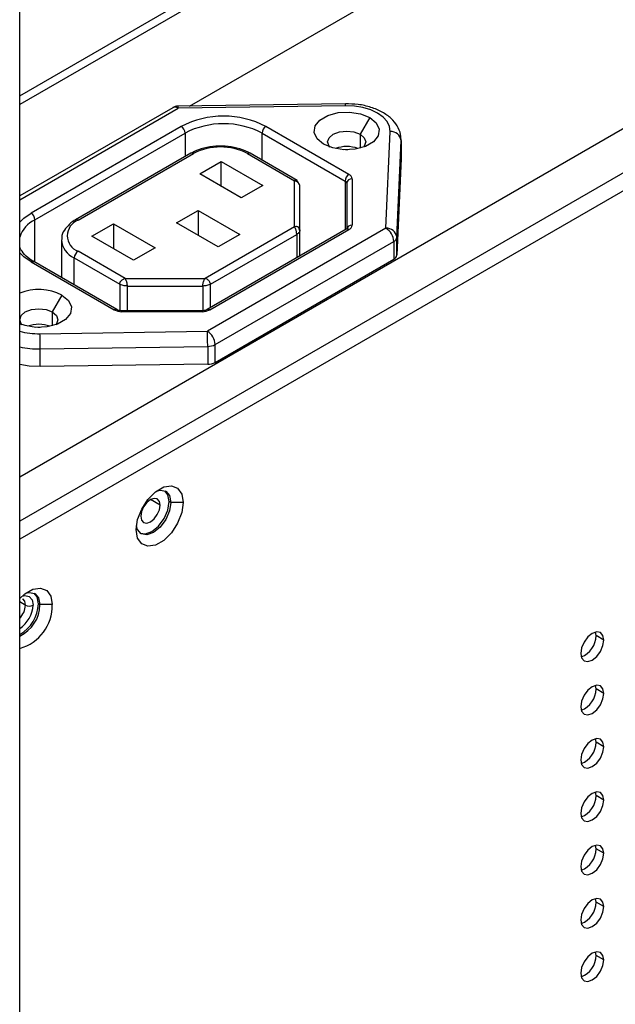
# Model space of a CAD drawing. Header units: millimetres. Extents: x 0 to 1118, y 0 to 864.
# Tile 236 of 254: x 969 to 978, y 708 to 723. Entities that reach past the tile are written whole.
import ezdxf

# ---------------------------------------------------------------- set-up
doc = ezdxf.new("R2010")
doc.units = ezdxf.units.MM

msp = doc.modelspace()

# ---------------------------------------------------------------- linework, layer by layer
at = {"color": 7, "linetype": 'Continuous', "lineweight": 25}
for p, q in [((968.75, 656.989), (968.75, 738.071)), ((968.75, 721.932), (992.436, 735.606)), ((992.554, 735.538), (968.75, 721.796)), ((971.351, 721.774), (992.908, 734.218)), ((968.75, 716.095), (996.82, 732.3)), ((971.093, 721.749), (968.75, 720.397)), ((973.737, 721.809), (971.173, 721.771)), ((973.74, 721.779), (971.176, 721.741)), ((974.11, 721.598), (973.963, 721.343)), ((971.223, 721.462), (968.925, 720.135)), ((973.791, 720.728), (972.519, 721.462)), ((968.984, 720.033), (971.282, 721.36)), ((972.46, 721.36), (973.732, 720.626)), ((974.358, 719.904), (974.423, 721.384)), ((974.59, 720.986), (974.59, 721.258)), ((974.59, 721.245), (974.59, 721.258)), ((974.525, 719.765), (974.59, 721.245)), ((974.59, 721.245), (974.59, 720.973)), ((971.37, 721.051), (969.602, 720.03)), ((969.644, 720.026), (971.412, 721.047)), ((972.236, 721.047), (972.957, 720.631)), ((973, 720.634), (972.278, 721.051)), ((974.59, 720.973), (974.525, 719.493)), ((974.59, 720.986), (974.59, 720.973)), ((971.506, 720.734), (971.836, 720.924)), ((971.836, 720.924), (972.472, 720.557)), ((971.836, 720.543), (971.836, 720.924)), ((972.142, 720.367), (971.506, 720.734)), ((973.84, 720.66), (973.84, 719.951)), ((972.472, 720.557), (972.142, 720.367)), ((972.957, 719.925), (972.957, 720.631)), ((973.04, 719.877), (973.04, 720.543)), ((973.757, 720.592), (973.757, 719.893)), ((971.152, 719.986), (971.482, 720.176)), ((971.482, 720.176), (972.119, 719.809)), ((971.482, 720.176), (971.482, 719.795)), ((969.856, 719.781), (970.186, 719.972)), ((970.186, 719.972), (970.822, 719.605)), ((970.186, 719.972), (970.186, 719.591)), ((971.789, 719.618), (971.152, 719.986)), ((972.957, 719.925), (971.587, 719.134)), ((974.358, 719.904), (971.624, 718.325)), ((970.492, 719.414), (969.856, 719.781)), ((973.75, 719.887), (971.618, 718.657)), ((971.66, 718.653), (973.791, 719.883)), ((971.67, 719.046), (972.991, 719.809)), ((972.119, 719.809), (971.789, 719.618)), ((973.04, 719.877), (973.037, 719.858)), ((973.04, 719.478), (973.04, 719.877)), ((974.525, 719.493), (974.525, 719.765)), ((969.39, 719.72), (969.39, 719.147)), ((970.822, 719.605), (970.492, 719.414)), ((971.741, 718.121), (974.476, 719.7)), ((974.476, 719.7), (974.476, 719.428)), ((969.585, 719.448), (970.281, 719.046)), ((970.364, 719.134), (969.644, 719.55)), ((968.925, 719.387), (969.942, 718.8)), ((970.238, 718.657), (968.966, 719.391)), ((971.741, 717.849), (974.476, 719.428)), ((970.364, 719.134), (971.587, 719.134)), ((970.399, 719.018), (971.552, 719.018)), ((969.396, 718.877), (969.249, 718.621)), ((969.942, 718.8), (970.197, 718.653)), ((971.542, 718.64), (970.315, 718.64)), ((971.542, 718.624), (970.315, 718.624)), ((969.06, 718.288), (971.624, 718.325)), ((969.064, 718.055), (971.628, 718.093)), ((971.628, 718.093), (971.628, 717.821)), ((971.741, 717.849), (971.741, 718.121)), ((969.064, 717.783), (969.064, 718.055)), ((971.628, 717.821), (969.064, 717.783)), ((971.064, 715.703), (971.04, 715.716)), ((971.252, 715.703), (971.064, 715.703)), ((969.06, 714.138), (969.037, 714.151)), ((969.249, 714.138), (969.06, 714.138)), ((977.575, 713.664), (977.568, 713.719)), ((977.693, 713.596), (977.575, 713.664)), ((977.575, 712.847), (977.568, 712.902)), ((977.693, 712.779), (977.575, 712.847)), ((977.575, 712.031), (977.568, 712.086)), ((977.693, 711.963), (977.575, 712.031)), ((977.575, 711.214), (977.568, 711.269)), ((977.693, 711.146), (977.575, 711.214)), ((977.575, 710.398), (977.568, 710.453)), ((977.693, 710.33), (977.575, 710.398)), ((977.575, 709.581), (977.568, 709.636)), ((977.693, 709.513), (977.575, 709.581)), ((977.575, 708.765), (977.568, 708.82)), ((977.693, 708.697), (977.575, 708.765))]:
    msp.add_line(p, q, dxfattribs=at)
at = {"color": 8, "linetype": 'Continuous', "lineweight": 25}
for p, q in [((997.527, 732.028), (968.75, 715.415)), ((997.645, 731.823), (968.75, 715.142)), ((968.75, 720.34), (971.176, 721.741)), ((971.282, 721.36), (971.282, 721)), ((972.46, 720.946), (972.46, 721.36)), ((973.963, 721.343), (973.963, 721.131)), ((973.732, 720.626), (973.732, 719.877)), ((968.984, 719.381), (968.984, 720.033)), ((972.991, 719.809), (972.991, 719.449)), ((969.585, 719.034), (969.585, 719.448)), ((970.281, 719.046), (970.281, 718.642)), ((970.399, 718.64), (970.399, 719.018)), ((971.552, 719.018), (971.552, 718.641)), ((971.67, 718.687), (971.67, 719.046)), ((969.249, 718.621), (969.249, 718.41)), ((971.542, 718.64), (971.542, 718.624)), ((970.899, 715.662), (970.752, 715.747)), ((968.836, 714.131), (968.75, 714.181))]:
    msp.add_line(p, q, dxfattribs=at)
at = {"color": 7, "linetype": 'Continuous', "lineweight": 25, "flags": 128}
for points in [[(974.423, 721.384), (974.413, 721.462), (974.376, 721.537), (974.313, 721.606), (974.228, 721.666), (974.124, 721.715), (974.004, 721.751), (973.874, 721.773), (973.74, 721.779)], [(973.403, 721.19), (973.304, 721.272), (973.259, 721.369), (973.274, 721.469), (973.347, 721.559), (973.47, 721.63), (973.627, 721.673), (973.8, 721.681), (973.968, 721.655), (974.11, 721.598)], [(974.11, 721.598), (974.21, 721.516), (974.255, 721.419), (974.24, 721.319), (974.166, 721.228), (974.044, 721.157), (973.886, 721.115), (973.713, 721.106), (973.545, 721.132), (973.403, 721.19)], [(973.497, 721.147), (973.487, 721.159), (973.465, 721.224), (973.487, 721.288), (973.551, 721.343), (973.645, 721.379), (973.757, 721.392), (973.868, 721.379), (973.963, 721.343)], [(973.963, 721.343), (974.026, 721.288), (974.048, 721.224), (974.026, 721.159), (974.017, 721.147)], [(973.775, 721.105), (973.757, 721.106), (973.739, 721.105)], [(969.396, 718.877), (969.496, 718.794), (969.541, 718.698), (969.526, 718.598), (969.452, 718.507), (969.33, 718.436), (969.172, 718.394), (968.999, 718.385), (968.831, 718.411), (968.75, 718.439)], [(968.783, 718.426), (968.773, 718.438), (968.751, 718.502), (968.773, 718.567), (968.836, 718.621), (968.931, 718.658), (969.043, 718.671), (969.154, 718.658), (969.249, 718.621)], [(969.249, 718.621), (969.312, 718.567), (969.334, 718.502), (969.312, 718.438), (969.303, 718.426)], [(969.061, 718.384), (969.043, 718.384), (969.025, 718.384)], [(969.064, 717.783), (968.896, 717.791), (968.75, 717.814)], [(970.534, 715.288), (970.555, 715.442), (970.618, 715.603), (970.713, 715.751), (970.831, 715.868), (970.955, 715.94), (971.073, 715.958), (971.168, 715.921), (971.231, 715.832), (971.252, 715.703)], [(970.842, 715.877), (970.9, 715.891), (970.986, 715.874), (971.044, 715.808), (971.064, 715.703)], [(971.04, 715.716), (971.02, 715.822), (970.974, 715.88)], [(971.252, 715.703), (971.231, 715.548), (971.168, 715.387), (971.073, 715.239), (970.955, 715.122), (970.831, 715.05), (970.713, 715.032), (970.618, 715.069), (970.555, 715.158), (970.534, 715.288)], [(971.064, 715.703), (971.044, 715.574), (970.986, 715.441), (970.9, 715.325), (970.799, 715.243), (970.697, 715.208), (970.611, 715.225), (970.554, 715.291), (970.537, 715.348)], [(970.6, 715.232), (970.674, 715.222), (970.775, 715.257), (970.877, 715.339), (970.963, 715.455), (971.02, 715.587), (971.04, 715.716)], [(970.899, 715.662), (970.888, 715.72), (970.856, 715.757), (970.808, 715.766), (970.752, 715.747), (970.695, 715.701), (970.647, 715.637), (970.615, 715.563), (970.604, 715.492)], [(970.604, 715.492), (970.615, 715.433), (970.647, 715.396), (970.695, 715.387), (970.752, 715.407), (970.808, 715.452), (970.856, 715.517), (970.888, 715.59), (970.899, 715.662)], [(968.75, 714.232), (968.827, 714.303), (968.952, 714.375), (969.069, 714.393), (969.165, 714.356), (969.227, 714.267), (969.249, 714.138)], [(968.839, 714.312), (968.897, 714.326), (968.983, 714.309), (969.04, 714.243), (969.06, 714.138)], [(969.037, 714.151), (969.017, 714.257), (968.971, 714.316)], [(977.693, 713.596), (977.68, 713.666), (977.641, 713.71), (977.584, 713.722), (977.516, 713.698), (977.449, 713.643), (977.391, 713.566), (977.353, 713.478), (977.339, 713.392)], [(977.339, 713.392), (977.353, 713.322), (977.391, 713.277), (977.449, 713.266), (977.516, 713.29), (977.584, 713.344), (977.641, 713.422), (977.68, 713.51), (977.693, 713.596)], [(977.693, 712.779), (977.68, 712.85), (977.641, 712.894), (977.584, 712.905), (977.516, 712.882), (977.449, 712.827), (977.391, 712.75), (977.353, 712.661), (977.339, 712.575)], [(977.339, 712.575), (977.353, 712.505), (977.391, 712.461), (977.449, 712.45), (977.516, 712.473), (977.584, 712.528), (977.641, 712.605), (977.68, 712.694), (977.693, 712.779)], [(977.693, 711.963), (977.68, 712.033), (977.641, 712.077), (977.584, 712.089), (977.516, 712.065), (977.449, 712.01), (977.391, 711.933), (977.353, 711.845), (977.339, 711.759)], [(977.339, 711.759), (977.353, 711.688), (977.391, 711.644), (977.449, 711.633), (977.516, 711.657), (977.584, 711.711), (977.641, 711.789), (977.68, 711.877), (977.693, 711.963)], [(977.693, 711.146), (977.68, 711.217), (977.641, 711.261), (977.584, 711.272), (977.516, 711.248), (977.449, 711.194), (977.391, 711.117), (977.353, 711.028), (977.339, 710.942)], [(977.339, 710.942), (977.353, 710.872), (977.391, 710.828), (977.449, 710.817), (977.516, 710.84), (977.584, 710.895), (977.641, 710.972), (977.68, 711.06), (977.693, 711.146)], [(977.693, 710.33), (977.68, 710.4), (977.641, 710.444), (977.584, 710.455), (977.516, 710.432), (977.449, 710.377), (977.391, 710.3), (977.353, 710.212), (977.339, 710.126)], [(977.339, 710.126), (977.353, 710.055), (977.391, 710.011), (977.449, 710), (977.516, 710.024), (977.584, 710.078), (977.641, 710.156), (977.68, 710.244), (977.693, 710.33)], [(977.693, 709.513), (977.68, 709.584), (977.641, 709.628), (977.584, 709.639), (977.516, 709.615), (977.449, 709.561), (977.391, 709.483), (977.353, 709.395), (977.339, 709.309)], [(977.339, 709.309), (977.353, 709.239), (977.391, 709.195), (977.449, 709.184), (977.516, 709.207), (977.584, 709.262), (977.641, 709.339), (977.68, 709.427), (977.693, 709.513)], [(977.693, 708.697), (977.68, 708.767), (977.641, 708.811), (977.584, 708.822), (977.516, 708.799), (977.449, 708.744), (977.391, 708.667), (977.353, 708.579), (977.339, 708.493)], [(977.339, 708.493), (977.353, 708.422), (977.391, 708.378), (977.449, 708.367), (977.516, 708.391), (977.584, 708.445), (977.641, 708.523), (977.68, 708.611), (977.693, 708.697)]]:
    msp.add_lwpolyline(points, dxfattribs=at)
at = {"color": 8, "linetype": 'Continuous', "lineweight": 25, "flags": 128}
for points in [[(968.75, 719.994), (968.811, 720.055), (968.925, 720.135)], [(968.925, 719.387), (968.811, 719.467), (968.75, 719.528)], [(970.315, 718.624), (970.315, 718.632), (970.315, 718.638), (970.315, 718.64), (970.315, 718.64)], [(968.786, 714.268), (968.827, 714.277), (968.894, 714.264), (968.939, 714.213), (968.954, 714.131)], [(968.793, 714.226), (968.793, 714.226), (968.825, 714.19), (968.836, 714.131)]]:
    msp.add_lwpolyline(points, dxfattribs=at)
at = {"color": 7, "linetype": 'Continuous', "lineweight": 25}
for centre, radius, start, end in [((971.176, 721.605), 0.167, 90.8428, 119.9973), ((971.871, 720.211), 1.409, 62.6104, 117.3869), ((971.154, 721.354), 0.128, 2.6053, 57.3971), ((971.871, 720.223), 1.281, 62.6097, 117.3904), ((972.588, 721.354), 0.128, 122.6047, 177.3946), ((974.434, 721.228), 0.156, 6.3909, 94.1209), ((971.824, 720.251), 0.897, 62.6099, 117.3903), ((973.757, 720.689), 0.466, 68.5922, 111.4078), ((973.86, 720.62), 0.128, 122.6122, 177.3954), ((973.833, 720.583), 0.0769, 84.817, 173.6488), ((973.757, 720.651), 0.0838, 5.6911, 65.6342), ((973.715, 720.587), 0.0419, 5.6947, 65.6326), ((968.856, 720.027), 0.128, 2.6054, 57.3954), ((969.734, 719.788), 0.255, 110.7834, 249.2164), ((973.833, 719.874), 0.0769, 84.8211, 173.6487), ((973.757, 719.959), 0.0838, 294.3709, 354.3107), ((974.22, 719.688), 0.256, 2.6055, 57.3945), ((974.369, 719.748), 0.156, 6.3909, 94.1209), ((974.44, 719.777), 0.0853, 294.7379, 351.9999), ((969.713, 719.442), 0.128, 122.6054, 177.3941), ((974.44, 719.505), 0.0853, 294.7379, 351.9999), ((969.041, 718.193), 0.771, 62.5375, 112.1831), ((970.31, 718.865), 0.24, 241.958, 271.1461), ((971.547, 718.865), 0.24, 268.853, 298.0498), ((969.043, 717.967), 0.466, 68.5922, 111.4078), ((962.737, 718.056), 6.327, 359.9952, 2.0992), ((965.301, 718.094), 6.327, 359.9952, 2.0992), ((971.486, 718.11), 0.256, 2.6055, 57.3945), ((971.629, 718.332), 0.239, 269.714, 298.1192), ((971.629, 718.06), 0.239, 269.714, 298.1192), ((968.482, 714.167), 0.555, 298.8446, 358.4196), ((968.567, 714.124), 0.682, 285.5435, 1.1287), ((968.521, 714.145), 0.539, 295.0708, 359.2194), ((968.895, 714.245), 0.128, 242.6097, 297.3903), ((977.221, 713.668), 0.354, 290.8517, 359.3594), ((977.221, 712.851), 0.354, 290.8517, 359.3594), ((977.221, 712.035), 0.354, 290.8517, 359.3594), ((977.221, 711.218), 0.354, 290.8517, 359.3594), ((977.221, 710.402), 0.354, 290.8517, 359.3594), ((977.221, 709.585), 0.354, 290.8517, 359.3594), ((977.221, 708.769), 0.354, 290.8517, 359.3594)]:
    msp.add_arc(centre, radius, start, end, dxfattribs=at)
at = {"color": 8, "linetype": 'Continuous', "lineweight": 25}
for centre, radius, start, end in [((971.127, 721.673), 0.0838, 54.3824, 114.3071), ((971.051, 721.746), 0.125, 357.567, 11.6064), ((973.614, 721.784), 0.125, 357.567, 11.6064), ((971.387, 721.013), 0.0419, 54.3823, 114.3072), ((972.261, 721.013), 0.0419, 65.6931, 125.618), ((969.179, 719.626), 0.452, 115.5555, 161.6934), ((969.62, 719.995), 0.04, 52.7464, 115.9577), ((973.767, 719.849), 0.0419, 54.3817, 114.3071), ((969.715, 719.747), 0.326, 183.4684, 246.4433), ((970.221, 718.619), 0.0411, 64.9515, 126.2987), ((971.636, 718.621), 0.0399, 52.7429, 116.0703), ((969.038, 719.367), 1.08, 254.5073, 271.14), ((969.041, 719.447), 1.392, 257.9362, 270.9562), ((968.506, 714.151), 0.449, 302.8916, 357.3771), ((968.512, 714.147), 0.325, 317.0725, 357.0938)]:
    msp.add_arc(centre, radius, start, end, dxfattribs=at)
at = {"color": 7, "linetype": 'Continuous', "lineweight": 25}
for points, knots in [([(974.59, 721.241), (974.589, 721.273), (974.586, 721.353), (974.535, 721.474), (974.439, 721.59), (974.303, 721.686), (974.131, 721.759), (973.937, 721.804), (973.802, 721.807), (973.737, 721.809)], [0, 0, 0, 0, 0.0974407, 0.2371318, 0.3784756, 0.5291786, 0.6886428, 0.8504535, 1, 1, 1, 1]), ([(972.278, 721.051), (972.253, 721.064), (972.179, 721.103), (972.034, 721.146), (971.847, 721.166), (971.659, 721.153), (971.494, 721.114), (971.408, 721.07), (971.37, 721.051)], [0, 0, 0, 0, 0.100502, 0.289069, 0.477228, 0.665273, 0.85418, 1, 1, 1, 1]), ([(973.033, 720.571), (973.028, 720.583), (973.017, 720.608), (972.993, 720.633), (972.976, 720.641), (972.971, 720.643)], [0, 0, 0, 0, 0.387636, 0.80059, 1, 1, 1, 1]), ([(973.04, 720.543), (973.04, 720.547), (973.039, 720.556), (973.036, 720.566), (973.033, 720.571), (973.033, 720.572)], [0, 0, 0, 0, 0.439629, 0.907819, 1, 1, 1, 1]), ([(969.514, 719.963), (969.485, 719.935), (969.426, 719.877), (969.389, 719.791), (969.394, 719.74), (969.395, 719.728)], [0, 0, 0, 0, 0.421332, 0.865069, 1, 1, 1, 1]), ([(969.602, 720.03), (969.577, 720.016), (969.543, 719.997), (969.52, 719.97), (969.514, 719.963)], [0, 0, 0, 0, 0.7338387, 1, 1, 1, 1]), ([(972.991, 719.809), (972.991, 719.813), (972.991, 719.822), (972.989, 719.838), (972.986, 719.855), (972.98, 719.876), (972.973, 719.896), (972.964, 719.913), (972.959, 719.921), (972.957, 719.925)], [0, 0, 0, 0, 0.1123795, 0.2320599, 0.3598433, 0.4963886, 0.7121698, 0.847142, 1, 1, 1, 1]), ([(973.037, 719.857), (973.037, 719.863), (973.036, 719.873), (973.031, 719.89), (973.024, 719.906), (973.019, 719.914), (973.017, 719.918)], [0, 0, 0, 0, 0.2814, 0.554562, 0.814891, 1, 1, 1, 1]), ([(973.04, 719.877), (973.04, 719.879), (973.04, 719.885), (973.037, 719.897), (973.03, 719.91), (973.02, 719.916), (973.017, 719.918)], [0, 0, 0, 0, 0.106388, 0.321915, 0.784216, 1, 1, 1, 1]), ([(973.759, 719.894), (973.759, 719.894), (973.76, 719.894), (973.753, 719.89), (973.749, 719.887)], [0, 0, 0, 0, 0.3696, 1, 1, 1, 1]), ([(968.972, 719.388), (968.948, 719.402), (968.879, 719.444), (968.799, 719.525), (968.753, 719.595), (968.75, 719.631), (968.75, 719.636)], [0, 0, 0, 0, 0.195063, 0.568287, 0.942626, 1, 1, 1, 1]), ([(970.281, 719.046), (970.281, 719.051), (970.281, 719.059), (970.286, 719.073), (970.294, 719.088), (970.308, 719.104), (970.325, 719.118), (970.346, 719.129), (970.358, 719.132), (970.364, 719.134)], [0, 0, 0, 0, 0.112372, 0.23205, 0.359837, 0.496392, 0.712155, 0.847131, 1, 1, 1, 1]), ([(970.399, 719.018), (970.399, 719.02), (970.399, 719.026), (970.397, 719.041), (970.394, 719.061), (970.388, 719.083), (970.381, 719.101), (970.373, 719.12), (970.367, 719.129), (970.364, 719.134)], [0, 0, 0, 0, 0.049732, 0.150487, 0.366617, 0.499394, 0.649069, 0.815882, 1, 1, 1, 1]), ([(971.552, 719.018), (971.552, 719.022), (971.553, 719.031), (971.555, 719.047), (971.558, 719.064), (971.564, 719.085), (971.571, 719.105), (971.579, 719.123), (971.584, 719.13), (971.587, 719.134)], [0, 0, 0, 0, 0.112383, 0.2320673, 0.3598552, 0.4964056, 0.7121611, 0.8471334, 1, 1, 1, 1]), ([(971.67, 719.046), (971.67, 719.048), (971.67, 719.054), (971.667, 719.068), (971.659, 719.085), (971.644, 719.102), (971.629, 719.115), (971.609, 719.127), (971.595, 719.132), (971.587, 719.134)], [0, 0, 0, 0, 0.049731, 0.150486, 0.366615, 0.499392, 0.649068, 0.815881, 1, 1, 1, 1]), ([(970.315, 718.64), (970.304, 718.64), (970.281, 718.641), (970.254, 718.649), (970.243, 718.654), (970.238, 718.657)], [0, 0, 0, 0, 0.361327, 0.730055, 1, 1, 1, 1]), ([(971.618, 718.657), (971.613, 718.654), (971.602, 718.649), (971.575, 718.641), (971.553, 718.64), (971.542, 718.64)], [0, 0, 0, 0, 0.307088, 0.630637, 1, 1, 1, 1])]:
    msp.add_open_spline(points, degree=3, knots=knots, dxfattribs=at)
at = {"color": 8, "linetype": 'Continuous', "lineweight": 25}
for points, knots in [([(972.971, 720.644), (972.97, 720.644), (972.965, 720.642), (972.96, 720.635), (972.957, 720.631)], [0, 0, 0, 0, 0.360116, 1, 1, 1, 1]), ([(973.033, 720.572), (973.031, 720.576), (973.026, 720.585), (973.013, 720.601), (972.996, 720.615), (972.975, 720.626), (972.963, 720.629), (972.957, 720.631)], [0, 0, 0, 0, 0.140013, 0.323454, 0.61332, 0.794644, 1, 1, 1, 1]), ([(973.017, 719.918), (973.016, 719.919), (973.011, 719.922), (972.999, 719.926), (972.979, 719.929), (972.965, 719.926), (972.957, 719.925)], [0, 0, 0, 0, 0.059881, 0.340954, 0.654223, 1, 1, 1, 1]), ([(973.037, 719.858), (973.037, 719.858), (973.036, 719.852), (973.028, 719.84), (973.013, 719.823), (972.999, 719.814), (972.991, 719.809)], [0, 0, 0, 0, 0.000706, 0.333804, 0.666902, 1, 1, 1, 1]), ([(968.925, 719.387), (968.933, 719.39), (968.948, 719.398), (968.96, 719.393), (968.967, 719.391)], [0, 0, 0, 0, 0.5000405, 1, 1, 1, 1])]:
    msp.add_open_spline(points, degree=3, knots=knots, dxfattribs=at)
at = {"color": 7, "linetype": 'Continuous', "lineweight": 25}
for points in [[(970.399, 719.018), (970.388, 719.019), (970.366, 719.019), (970.334, 719.025), (970.305, 719.034), (970.289, 719.042), (970.281, 719.046)], [(971.67, 719.046), (971.662, 719.042), (971.646, 719.034), (971.617, 719.025), (971.585, 719.019), (971.563, 719.019), (971.552, 719.018)]]:
    msp.add_open_spline(points, degree=3, dxfattribs=at)

doc.saveas('drawing.dxf')
